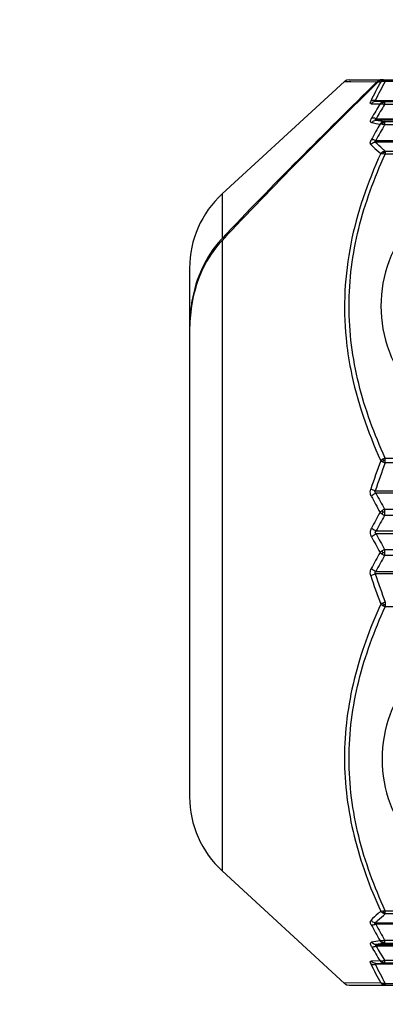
# Model space of a CAD drawing. Header units: millimetres. Extents: x 36 to 7524, y 76 to 5310.
# Tile 17 of 29: x 5480 to 5491, y 1668 to 1698. Entities that reach past the tile are written whole.
import ezdxf

# ---------------------------------------------------------------- set-up
doc = ezdxf.new("R2010")
doc.units = ezdxf.units.MM
for name, color, linetype in [('CABLE_PBL186', 7, 'Continuous'), ('COVER_J_ABL185', 7, 'Continuous'), ('오른쪽_16_VBL184', 7, 'Continuous')]:
    doc.layers.add(name, color=color, linetype=linetype)

# ---------------------------------------------------------------- blocks, each defined once
blk = doc.blocks.new('CABLE_PBL186', base_point=(1141.043, 735.995))
at = {"layer": 'CABLE_PBL186', "color": 7}
for p, q in [((1126.612, 746.088), (1130.258, 749.442)), ((1130.393, 749.495), (1145.643, 749.495)), ((1131.191, 747.681), (1143.643, 747.681)), ((1125.643, 743.88), (1125.643, 728.109)), ((1143.643, 737.162), (1131.191, 737.162)), ((1131.191, 734.828), (1143.643, 734.828)), ((1126.612, 725.902), (1130.258, 722.547)), ((1143.643, 724.309), (1131.191, 724.309)), ((1130.393, 722.495), (1143.643, 722.495))]:
    blk.add_line(p, q, dxfattribs=at)
at = {"layer": 'CABLE_PBL186', "color": 2}
for p, q in [((1130.257, 749.442), (1131.225, 749.433)), ((1130.257, 749.442), (1130.447, 749.44)), ((1131.263, 749.432), (1131.337, 749.432)), ((1131.264, 749.433), (1131.337, 749.432)), ((1131.472, 749.495), (1131.472, 749.444)), ((1143.643, 749.444), (1131.472, 749.444)), ((1131.175, 748.873), (1143.643, 748.873)), ((1131.452, 748.842), (1131.191, 748.848)), ((1131.452, 748.842), (1143.643, 748.842)), ((1131.452, 748.842), (1131.452, 748.755)), ((1131.055, 748.781), (1131.316, 748.773)), ((1143.643, 748.755), (1131.452, 748.755)), ((1131.198, 748.332), (1143.643, 748.332)), ((1143.643, 748.289), (1131.198, 748.289)), ((1131.452, 748.249), (1143.643, 748.249)), ((1131.452, 748.249), (1131.452, 748.152)), ((1143.643, 748.152), (1131.452, 748.152)), ((1143.643, 747.637), (1131.175, 747.637)), ((1131.472, 747.368), (1143.643, 747.368)), ((1131.472, 747.368), (1131.472, 747.278)), ((1143.643, 747.278), (1131.472, 747.278)), ((1126.612, 746.088), (1126.612, 744.762)), ((1126.612, 744.704), (1126.612, 725.902)), ((1131.472, 738.211), (1143.643, 738.211)), ((1131.472, 738.07), (1131.472, 738.211)), ((1143.643, 738.07), (1131.472, 738.07)), ((1131.175, 737.232), (1143.643, 737.232)), ((1131.452, 736.685), (1143.643, 736.685)), ((1131.452, 736.685), (1131.452, 736.587)), ((1131.452, 736.587), (1131.452, 736.501)), ((1143.643, 736.501), (1131.452, 736.501)), ((1131.198, 736.038), (1143.643, 736.038)), ((1143.643, 735.952), (1131.198, 735.952)), ((1131.452, 735.489), (1143.643, 735.489)), ((1131.452, 735.489), (1131.452, 735.402)), ((1131.452, 735.402), (1131.452, 735.396)), ((1131.452, 735.396), (1131.452, 735.304)), ((1143.643, 735.304), (1131.452, 735.304)), ((1143.643, 734.758), (1131.175, 734.758)), ((1131.472, 733.919), (1131.472, 733.778)), ((1143.643, 733.778), (1131.472, 733.778)), ((1131.472, 724.711), (1143.643, 724.711)), ((1131.472, 724.656), (1131.472, 724.711)), ((1131.472, 724.621), (1131.472, 724.656)), ((1143.643, 724.621), (1131.472, 724.621)), ((1131.175, 724.353), (1143.643, 724.353)), ((1131.452, 723.838), (1143.643, 723.838)), ((1131.452, 723.838), (1131.452, 723.74)), ((1131.198, 723.701), (1143.643, 723.701)), ((1143.643, 723.658), (1131.198, 723.658)), ((1143.643, 723.74), (1131.452, 723.74)), ((1131.316, 723.217), (1131.055, 723.209)), ((1143.643, 723.116), (1131.175, 723.116)), ((1131.191, 723.142), (1131.452, 723.147)), ((1131.452, 723.234), (1143.643, 723.234)), ((1131.452, 723.234), (1131.452, 723.147)), ((1143.643, 723.147), (1131.452, 723.147)), ((1131.337, 722.558), (1130.257, 722.548)), ((1131.421, 722.514), (1131.413, 722.521)), ((1131.472, 722.546), (1143.643, 722.546)), ((1131.472, 722.546), (1131.472, 722.495))]:
    blk.add_line(p, q, dxfattribs=at)
at = {"layer": 'CABLE_PBL186', "color": 7}
for points in [[(1130.393, 749.495), (1130.328, 749.483), (1130.273, 749.455), (1130.257, 749.442)], [(1130.257, 722.548), (1130.274, 722.534), (1130.328, 722.506), (1130.393, 722.495)]]:
    blk.add_lwpolyline(points, dxfattribs=at)
at = {"layer": 'CABLE_PBL186', "color": 2}
for centre, radius, start, end in [((1139.402, 744.886), 9.258, 150.5917, 154.5932), ((1139.51, 744.889), 9.239, 150.4612, 154.4528), ((1131.413, 749.198), 0.253, 78.6687, 82.3775), ((1131.413, 749.195), 0.256, 76.5874, 78.676), ((1146.406, 739.49), 17.717, 148.4011, 150.0043), ((1146.546, 739.422), 17.747, 148.2706, 149.8648), ((1135.395, 773.748), 25.897, 260.3689, 260.938), ((1135.438, 774.831), 26.879, 260.9241, 261.4716), ((1146.868, 739.295), 17.907, 150.2754, 152.0063), ((1146.992, 739.228), 17.92, 150.1349, 151.8564), ((1147.086, 732.124), 16.856, 159.1183, 162.1702), ((1146.986, 732.094), 16.625, 158.9324, 161.9995), ((1131.749, 738.862), 0.838, 245.295, 250.7413), ((1131.466, 737.159), 0.984, 89.6249, 92.6033), ((1147.316, 745.579), 18.35, 207.6093, 209.3199), ((1147.275, 745.666), 18.194, 207.8663, 209.5771), ((1148.762, 726.821), 19.996, 150.7448, 152.2692), ((1148.722, 726.729), 19.843, 150.4989, 152.0231), ((1131.62, 736.289), 0.431, 112.9231, 124.2469), ((1131.653, 736.947), 0.489, 235.6619, 245.7102), ((1131.402, 730.371), 6.223, 89.5451, 90.0213), ((1148.722, 745.26), 19.843, 207.9767, 209.5009), ((1148.76, 745.168), 19.994, 207.7312, 209.2559), ((1147.314, 726.411), 18.348, 150.68, 152.3907), ((1147.275, 726.324), 18.194, 150.4228, 152.1336), ((1131.653, 735.043), 0.489, 114.2903, 124.338), ((1131.62, 735.701), 0.431, 235.7532, 247.0717), ((1131.402, 741.617), 6.222, 269.9787, 270.455), ((1147.086, 739.865), 16.857, 197.8298, 200.8817), ((1146.986, 739.895), 16.625, 198.0004, 201.068), ((1131.749, 733.128), 0.838, 109.253, 114.705), ((1131.466, 734.831), 0.984, 267.3979, 270.3763), ((1146.869, 732.695), 17.909, 207.9937, 209.7244), ((1146.992, 732.761), 17.92, 208.1435, 209.865), ((1135.399, 698.225), 25.914, 99.0634, 99.6321), ((1146.406, 732.5), 17.717, 209.996, 211.5992), ((1135.438, 697.159), 26.879, 98.5284, 99.0758), ((1146.547, 732.567), 17.747, 210.135, 211.7291), ((1139.402, 727.104), 9.258, 205.4068, 209.4083), ((1139.51, 727.101), 9.239, 205.547, 209.5381)]:
    blk.add_arc(centre, radius, start, end, dxfattribs=at)
at = {"layer": 'CABLE_PBL186', "color": 7}
for centre, radius, start, end in [((1131.381, 749.266), 0.229, 90.0393, 104.7236), ((1131.419, 749.265), 0.23, 90.0318, 104.7164), ((1128.643, 743.88), 3, 132.6188, 179.9987), ((1128.866, 742.634), 3.1, 136.6493, 137.4927), ((1130.353, 742.1), 4.709, 173.0067, 179.0319), ((1130.04, 742.136), 4.394, 170.006, 172.9696), ((1130.601, 742.092), 4.958, 178.9894, 180.0002), ((1130.757, 742.009), 5.114, 179.0659, 179.9994), ((1128.643, 728.11), 3, 180.0025, 227.3812)]:
    blk.add_arc(centre, radius, start, end, dxfattribs=at)
for points in [[(1131.225, 749.433), (1129.664, 747.9), (1128.114, 746.353), (1126.612, 744.762)], [(1131.263, 749.432), (1129.688, 747.882), (1128.124, 746.317), (1126.612, 744.704)], [(1131.225, 749.433), (1131.252, 749.459), (1131.287, 749.478), (1131.322, 749.487)], [(1131.308, 749.466), (1131.292, 749.457), (1131.277, 749.445), (1131.263, 749.432)], [(1131.361, 749.487), (1131.342, 749.482), (1131.324, 749.475), (1131.308, 749.466)], [(1125.717, 742.851), (1125.671, 742.601), (1125.648, 742.346), (1125.644, 742.092)]]:
    blk.add_open_spline(points, degree=3, dxfattribs=at)
at = {"layer": 'CABLE_PBL186', "color": 2}
for points in [[(1131.337, 749.432), (1131.354, 749.451), (1131.375, 749.467), (1131.398, 749.478)], [(1131.337, 749.432), (1131.355, 749.442), (1131.377, 749.448), (1131.398, 749.45)], [(1131.398, 749.478), (1131.421, 749.489), (1131.447, 749.495), (1131.472, 749.495)], [(1131.398, 749.45), (1131.404, 749.459), (1131.411, 749.47), (1131.422, 749.472)], [(1131.398, 749.45), (1131.414, 749.451), (1131.431, 749.451), (1131.447, 749.449)], [(1131.421, 749.475), (1131.432, 749.478), (1131.443, 749.48), (1131.454, 749.481)], [(1131.191, 748.848), (1131.14, 748.848), (1131.087, 748.82), (1131.055, 748.781)], [(1131.377, 748.824), (1131.354, 748.812), (1131.333, 748.794), (1131.316, 748.773)], [(1131.452, 748.842), (1131.426, 748.842), (1131.4, 748.836), (1131.377, 748.824)], [(1131.4, 748.813), (1131.393, 748.818), (1131.386, 748.823), (1131.377, 748.824)], [(1131.4, 748.813), (1131.417, 748.817), (1131.434, 748.819), (1131.452, 748.819)], [(1131.316, 748.773), (1131.336, 748.779), (1131.357, 748.779), (1131.377, 748.776)], [(1131.377, 748.776), (1131.403, 748.773), (1131.428, 748.765), (1131.452, 748.755)], [(1131.063, 748.216), (1131.094, 748.257), (1131.147, 748.287), (1131.198, 748.289)], [(1131.377, 748.228), (1131.353, 748.215), (1131.332, 748.196), (1131.316, 748.174)], [(1131.452, 748.249), (1131.426, 748.248), (1131.4, 748.241), (1131.377, 748.228)], [(1131.4, 748.214), (1131.393, 748.219), (1131.386, 748.225), (1131.377, 748.228)], [(1131.4, 748.214), (1131.417, 748.217), (1131.434, 748.22), (1131.452, 748.22)], [(1131.377, 748.174), (1131.403, 748.17), (1131.428, 748.162), (1131.452, 748.152)], [(1131.039, 747.567), (1131.073, 747.604), (1131.124, 747.632), (1131.175, 747.637)], [(1131.398, 747.345), (1131.375, 747.332), (1131.354, 747.314), (1131.337, 747.294)], [(1131.472, 747.368), (1131.446, 747.366), (1131.421, 747.357), (1131.398, 747.345)], [(1131.398, 747.294), (1131.404, 747.306), (1131.412, 747.318), (1131.421, 747.328)], [(1131.421, 747.328), (1131.438, 747.332), (1131.455, 747.334), (1131.472, 747.334)], [(1131.337, 747.294), (1131.357, 747.297), (1131.378, 747.296), (1131.398, 747.294)], [(1131.398, 747.294), (1131.423, 747.291), (1131.448, 747.286), (1131.472, 747.278)], [(1131.398, 738.179), (1131.376, 738.166), (1131.355, 738.151), (1131.337, 738.133)], [(1131.337, 738.133), (1131.356, 738.121), (1131.377, 738.11), (1131.398, 738.1)], [(1131.472, 738.211), (1131.446, 738.203), (1131.421, 738.192), (1131.398, 738.179)], [(1131.398, 738.179), (1131.405, 738.166), (1131.413, 738.154), (1131.421, 738.142)], [(1131.398, 738.1), (1131.405, 738.114), (1131.412, 738.128), (1131.422, 738.141)], [(1131.191, 737.162), (1131.175, 737.172), (1131.158, 737.192), (1131.162, 737.211)], [(1131.162, 737.211), (1131.164, 737.219), (1131.169, 737.226), (1131.175, 737.232)], [(1131.377, 736.645), (1131.355, 736.63), (1131.334, 736.613), (1131.316, 736.593)], [(1131.316, 736.593), (1131.335, 736.574), (1131.355, 736.558), (1131.377, 736.543)], [(1131.4, 736.594), (1131.392, 736.611), (1131.384, 736.628), (1131.377, 736.645)], [(1131.377, 736.543), (1131.384, 736.56), (1131.392, 736.577), (1131.4, 736.594)], [(1131.063, 735.864), (1131.042, 735.904), (1131.029, 735.95), (1131.03, 735.995)], [(1131.03, 735.995), (1131.03, 736.04), (1131.042, 736.086), (1131.063, 736.126)], [(1131.377, 735.447), (1131.355, 735.432), (1131.335, 735.415), (1131.316, 735.396)], [(1131.316, 735.396), (1131.334, 735.377), (1131.355, 735.36), (1131.377, 735.345)], [(1131.4, 735.395), (1131.392, 735.412), (1131.384, 735.429), (1131.377, 735.447)], [(1131.377, 735.345), (1131.384, 735.362), (1131.392, 735.379), (1131.4, 735.395)], [(1131.398, 733.889), (1131.377, 733.88), (1131.356, 733.869), (1131.337, 733.857)], [(1131.337, 733.857), (1131.355, 733.839), (1131.376, 733.823), (1131.398, 733.811)], [(1131.398, 733.81), (1131.405, 733.823), (1131.413, 733.835), (1131.421, 733.848)], [(1131.398, 733.811), (1131.421, 733.797), (1131.446, 733.786), (1131.472, 733.778)], [(1131.421, 733.848), (1131.413, 733.861), (1131.404, 733.874), (1131.4, 733.888)], [(1131.472, 724.711), (1131.448, 724.704), (1131.423, 724.699), (1131.398, 724.696)], [(1131.175, 724.353), (1131.124, 724.358), (1131.073, 724.385), (1131.039, 724.423)], [(1131.337, 724.696), (1131.354, 724.675), (1131.375, 724.658), (1131.398, 724.645)], [(1131.398, 724.696), (1131.378, 724.694), (1131.357, 724.693), (1131.337, 724.696)], [(1131.398, 724.696), (1131.404, 724.684), (1131.41, 724.671), (1131.421, 724.664)], [(1131.398, 724.645), (1131.407, 724.65), (1131.415, 724.656), (1131.422, 724.663)], [(1131.398, 724.645), (1131.421, 724.632), (1131.446, 724.624), (1131.472, 724.621)], [(1131.421, 724.661), (1131.438, 724.658), (1131.455, 724.656), (1131.472, 724.656)], [(1131.452, 723.838), (1131.428, 723.828), (1131.403, 723.82), (1131.377, 723.816)], [(1131.198, 723.701), (1131.147, 723.703), (1131.094, 723.733), (1131.063, 723.773)], [(1131.316, 723.815), (1131.332, 723.793), (1131.353, 723.774), (1131.377, 723.761)], [(1131.377, 723.761), (1131.386, 723.764), (1131.393, 723.77), (1131.4, 723.776)], [(1131.377, 723.761), (1131.4, 723.749), (1131.426, 723.741), (1131.452, 723.74)], [(1131.4, 723.776), (1131.417, 723.772), (1131.434, 723.77), (1131.452, 723.77)], [(1131.191, 723.142), (1131.14, 723.142), (1131.087, 723.17), (1131.055, 723.209)], [(1131.316, 723.217), (1131.333, 723.196), (1131.354, 723.178), (1131.377, 723.165)], [(1131.377, 723.213), (1131.357, 723.211), (1131.336, 723.211), (1131.316, 723.217)], [(1131.452, 723.234), (1131.428, 723.224), (1131.403, 723.217), (1131.377, 723.213)], [(1131.377, 723.165), (1131.386, 723.167), (1131.393, 723.172), (1131.4, 723.177)], [(1131.377, 723.165), (1131.4, 723.154), (1131.426, 723.147), (1131.452, 723.147)], [(1131.4, 723.177), (1131.417, 723.173), (1131.434, 723.171), (1131.452, 723.171)], [(1131.337, 722.558), (1131.353, 722.538), (1131.375, 722.523), (1131.398, 722.512)], [(1131.398, 722.54), (1131.377, 722.541), (1131.355, 722.547), (1131.337, 722.558)], [(1131.422, 722.539), (1131.414, 722.539), (1131.406, 722.539), (1131.398, 722.54)], [(1131.398, 722.511), (1131.405, 722.511), (1131.414, 722.512), (1131.421, 722.514)], [(1131.398, 722.512), (1131.421, 722.501), (1131.447, 722.495), (1131.472, 722.495)], [(1131.421, 722.514), (1131.438, 722.51), (1131.455, 722.508), (1131.472, 722.508)], [(1131.472, 722.546), (1131.456, 722.542), (1131.439, 722.539), (1131.422, 722.539)]]:
    blk.add_open_spline(points, degree=3, dxfattribs=at)
for points, knots in [([(1131.398, 749.478), (1131.401, 749.479), (1131.406, 749.479), (1131.412, 749.478), (1131.414, 749.477)], [0, 0, 0, 0, 0.468153, 1, 1, 1, 1]), ([(1131.414, 749.477), (1131.416, 749.476), (1131.418, 749.475), (1131.42, 749.474), (1131.422, 749.473)], [0, 0, 0, 0, 0.467084, 1, 1, 1, 1]), ([(1131.454, 749.481), (1131.457, 749.481), (1131.463, 749.482), (1131.469, 749.482), (1131.472, 749.482)], [0, 0, 0, 0, 0.45786, 1, 1, 1, 1]), ([(1131.055, 748.781), (1131.049, 748.781), (1131.035, 748.783), (1131.017, 748.814), (1131.031, 748.84), (1131.039, 748.858)], [0, 0, 0, 0, 0.207195, 0.393147, 1, 1, 1, 1]), ([(1131.175, 748.873), (1131.162, 748.876), (1131.117, 748.882), (1131.068, 748.875), (1131.039, 748.858)], [0, 0, 0, 0, 0.271259, 1, 1, 1, 1]), ([(1131.191, 748.848), (1131.181, 748.848), (1131.152, 748.846), (1131.168, 748.869), (1131.175, 748.873)], [0, 0, 0, 0, 0.548941, 1, 1, 1, 1]), ([(1131.377, 748.776), (1131.379, 748.78), (1131.385, 748.793), (1131.394, 748.805), (1131.4, 748.813)], [0, 0, 0, 0, 0.298737, 1, 1, 1, 1]), ([(1131.063, 748.216), (1131.054, 748.218), (1131.034, 748.226), (1131.027, 748.261), (1131.039, 748.302), (1131.053, 748.331), (1131.063, 748.347)], [0, 0, 0, 0, 0.175924, 0.365134, 0.639149, 1, 1, 1, 1]), ([(1131.198, 748.332), (1131.186, 748.337), (1131.143, 748.351), (1131.094, 748.357), (1131.063, 748.347)], [0, 0, 0, 0, 0.28785, 1, 1, 1, 1]), ([(1131.198, 748.289), (1131.187, 748.289), (1131.145, 748.3), (1131.185, 748.325), (1131.198, 748.332)], [0, 0, 0, 0, 0.437901, 1, 1, 1, 1]), ([(1131.377, 748.174), (1131.379, 748.178), (1131.385, 748.192), (1131.394, 748.205), (1131.4, 748.214)], [0, 0, 0, 0, 0.297183, 1, 1, 1, 1]), ([(1131.316, 748.174), (1131.321, 748.175), (1131.341, 748.178), (1131.362, 748.177), (1131.377, 748.174)], [0, 0, 0, 0, 0.215151, 1, 1, 1, 1]), ([(1131.039, 747.567), (1131.033, 747.572), (1131.012, 747.617), (1131.037, 747.666), (1131.055, 747.7)], [0, 0, 0, 0, 0.176553, 1, 1, 1, 1]), ([(1131.191, 747.681), (1131.178, 747.686), (1131.135, 747.7), (1131.087, 747.708), (1131.055, 747.7)], [0, 0, 0, 0, 0.287391, 1, 1, 1, 1]), ([(1131.191, 747.681), (1131.18, 747.674), (1131.162, 747.667), (1131.161, 747.643), (1131.17, 747.638), (1131.175, 747.637)], [0, 0, 0, 0, 0.588785, 0.779398, 1, 1, 1, 1]), ([(1131.472, 747.368), (1131.446, 747.39), (1131.344, 747.477), (1131.245, 747.567), (1131.174, 747.637)], [0, 0, 0, 0, 0.257059, 1, 1, 1, 1]), ([(1131.039, 747.567), (1131.062, 747.544), (1131.158, 747.449), (1131.259, 747.36), (1131.337, 747.294)], [0, 0, 0, 0, 0.242978, 1, 1, 1, 1]), ([(1131.421, 747.328), (1131.416, 747.333), (1131.41, 747.338), (1131.402, 747.342), (1131.4, 747.342)], [0, 0, 0, 0, 0.84332, 1, 1, 1, 1]), ([(1131.337, 747.294), (1130.943, 746.432), (1130.315, 744.635), (1130.211, 742.72), (1130.303, 741.787)], [0, 0, 0, 0, 0.502579, 1, 1, 1, 1]), ([(1131.472, 738.211), (1131.144, 738.926), (1130.598, 740.401), (1130.291, 742.745), (1130.598, 745.088), (1131.144, 746.564), (1131.472, 747.278)], [0, 0, 0, 0, 0.251636, 0.499987, 0.748352, 1, 1, 1, 1]), ([(1130.303, 741.787), (1130.334, 741.473), (1130.521, 740.216), (1130.942, 739.001), (1131.337, 738.133)], [0, 0, 0, 0, 0.248626, 1, 1, 1, 1]), ([(1131.055, 737.075), (1131.048, 737.09), (1131.02, 737.157), (1131.023, 737.234), (1131.039, 737.286)], [0, 0, 0, 0, 0.240041, 1, 1, 1, 1]), ([(1131.175, 737.232), (1131.162, 737.235), (1131.116, 737.251), (1131.071, 737.269), (1131.039, 737.286)], [0, 0, 0, 0, 0.267568, 1, 1, 1, 1]), ([(1131.191, 737.162), (1131.152, 737.147), (1131.105, 737.119), (1131.064, 737.084), (1131.055, 737.075)], [0, 0, 0, 0, 0.768478, 1, 1, 1, 1]), ([(1131.198, 736.038), (1131.16, 736.054), (1131.112, 736.082), (1131.071, 736.117), (1131.063, 736.126)], [0, 0, 0, 0, 0.772049, 1, 1, 1, 1]), ([(1131.063, 735.864), (1131.071, 735.872), (1131.112, 735.908), (1131.16, 735.935), (1131.198, 735.952)], [0, 0, 0, 0, 0.227946, 1, 1, 1, 1]), ([(1131.198, 736.038), (1131.183, 736.029), (1131.148, 735.995), (1131.183, 735.961), (1131.198, 735.952)], [0, 0, 0, 0, 0.498857, 1, 1, 1, 1]), ([(1131.039, 734.704), (1131.022, 734.755), (1131.02, 734.833), (1131.047, 734.899), (1131.055, 734.915)], [0, 0, 0, 0, 0.759976, 1, 1, 1, 1]), ([(1131.039, 734.704), (1131.049, 734.709), (1131.092, 734.73), (1131.138, 734.747), (1131.175, 734.758)], [0, 0, 0, 0, 0.218716, 1, 1, 1, 1]), ([(1131.191, 734.827), (1131.152, 734.843), (1131.105, 734.87), (1131.064, 734.906), (1131.055, 734.915)], [0, 0, 0, 0, 0.768482, 1, 1, 1, 1]), ([(1131.191, 734.828), (1131.179, 734.821), (1131.153, 734.801), (1131.165, 734.768), (1131.175, 734.758)], [0, 0, 0, 0, 0.492642, 1, 1, 1, 1]), ([(1131.337, 733.857), (1131.008, 733.134), (1130.462, 731.64), (1130.155, 729.272), (1130.462, 726.906), (1131.008, 725.416), (1131.337, 724.696)], [0, 0, 0, 0, 0.251748, 0.500528, 0.748996, 1, 1, 1, 1]), ([(1131.472, 724.711), (1131.144, 725.426), (1130.598, 726.901), (1130.291, 729.245), (1130.598, 731.588), (1131.144, 733.064), (1131.472, 733.778)], [0, 0, 0, 0, 0.251637, 0.49999, 0.748353, 1, 1, 1, 1]), ([(1131.055, 724.289), (1131.048, 724.303), (1131.029, 724.342), (1131.018, 724.401), (1131.039, 724.423)], [0, 0, 0, 0, 0.338418, 1, 1, 1, 1]), ([(1131.337, 724.696), (1131.31, 724.674), (1131.208, 724.586), (1131.11, 724.494), (1131.039, 724.423)], [0, 0, 0, 0, 0.256975, 1, 1, 1, 1]), ([(1131.175, 724.353), (1131.198, 724.376), (1131.294, 724.468), (1131.394, 724.556), (1131.472, 724.621)], [0, 0, 0, 0, 0.242909, 1, 1, 1, 1]), ([(1131.191, 724.309), (1131.178, 724.304), (1131.135, 724.289), (1131.087, 724.282), (1131.055, 724.289)], [0, 0, 0, 0, 0.287386, 1, 1, 1, 1]), ([(1131.191, 724.309), (1131.18, 724.315), (1131.162, 724.323), (1131.161, 724.347), (1131.17, 724.352), (1131.175, 724.353)], [0, 0, 0, 0, 0.588742, 0.779851, 1, 1, 1, 1]), ([(1131.063, 723.642), (1131.054, 723.659), (1131.039, 723.688), (1131.027, 723.728), (1131.034, 723.764), (1131.054, 723.772), (1131.063, 723.773)], [0, 0, 0, 0, 0.360441, 0.634719, 0.824076, 1, 1, 1, 1]), ([(1131.063, 723.642), (1131.072, 723.64), (1131.117, 723.632), (1131.164, 723.644), (1131.198, 723.658)], [0, 0, 0, 0, 0.205083, 1, 1, 1, 1]), ([(1131.198, 723.701), (1131.186, 723.7), (1131.145, 723.689), (1131.185, 723.665), (1131.198, 723.658)], [0, 0, 0, 0, 0.441162, 1, 1, 1, 1]), ([(1131.377, 723.816), (1131.372, 723.815), (1131.351, 723.812), (1131.331, 723.812), (1131.316, 723.815)], [0, 0, 0, 0, 0.284597, 1, 1, 1, 1]), ([(1131.4, 723.776), (1131.394, 723.785), (1131.385, 723.797), (1131.379, 723.811), (1131.377, 723.816)], [0, 0, 0, 0, 0.702816, 1, 1, 1, 1]), ([(1131.039, 723.132), (1131.031, 723.149), (1131.017, 723.176), (1131.035, 723.207), (1131.049, 723.209), (1131.055, 723.209)], [0, 0, 0, 0, 0.606929, 0.79258, 1, 1, 1, 1]), ([(1131.039, 723.132), (1131.048, 723.126), (1131.091, 723.108), (1131.14, 723.109), (1131.175, 723.116)], [0, 0, 0, 0, 0.226699, 1, 1, 1, 1]), ([(1131.191, 723.142), (1131.181, 723.142), (1131.152, 723.144), (1131.168, 723.121), (1131.175, 723.116)], [0, 0, 0, 0, 0.549118, 1, 1, 1, 1]), ([(1131.4, 723.177), (1131.394, 723.184), (1131.385, 723.196), (1131.379, 723.209), (1131.377, 723.213)], [0, 0, 0, 0, 0.701264, 1, 1, 1, 1]), ([(1131.406, 722.529), (1131.405, 722.531), (1131.402, 722.535), (1131.401, 722.539), (1131.4, 722.541)], [0, 0, 0, 0, 0.471564, 1, 1, 1, 1]), ([(1131.413, 722.521), (1131.411, 722.523), (1131.409, 722.525), (1131.407, 722.528), (1131.406, 722.529)], [0, 0, 0, 0, 0.489494, 1, 1, 1, 1])]:
    blk.add_open_spline(points, degree=3, knots=knots, dxfattribs=at)
at = {"layer": 'CABLE_PBL186', "color": 7}
for points, knots in [([(1135.03, 746.501), (1134.512, 746.501), (1133.486, 746.28), (1132.259, 745.379), (1131.508, 744.135), (1131.343, 743.201), (1131.343, 742.745)], [0, 0, 0, 0, 0.267149, 0.52242, 0.764741, 1, 1, 1, 1]), ([(1126.581, 744.729), (1126.35, 744.477), (1125.971, 743.895), (1125.771, 743.234), (1125.712, 742.898)], [0, 0, 0, 0, 0.499831, 1, 1, 1, 1]), ([(1126.612, 744.704), (1126.375, 744.452), (1125.984, 743.863), (1125.778, 743.192), (1125.717, 742.851)], [0, 0, 0, 0, 0.499718, 1, 1, 1, 1]), ([(1131.343, 742.745), (1131.343, 742.289), (1131.508, 741.355), (1132.259, 740.11), (1133.486, 739.209), (1134.512, 738.989), (1135.03, 738.989)], [0, 0, 0, 0, 0.235234, 0.47756, 0.732881, 1, 1, 1, 1]), ([(1135.03, 732.957), (1134.517, 732.957), (1133.5, 732.739), (1132.284, 731.846), (1131.54, 730.613), (1131.377, 729.688), (1131.377, 729.236)], [0, 0, 0, 0, 0.267146, 0.522419, 0.764742, 1, 1, 1, 1]), ([(1131.377, 729.236), (1131.377, 728.784), (1131.54, 727.859), (1132.284, 726.626), (1133.5, 725.733), (1134.517, 725.515), (1135.03, 725.515)], [0, 0, 0, 0, 0.235232, 0.477561, 0.732883, 1, 1, 1, 1])]:
    blk.add_open_spline(points, degree=3, knots=knots, dxfattribs=at)
blk = doc.blocks.new('COVER_J_ABL185', base_point=(1178.643, 744.495))
at = {"layer": 'CABLE_PBL186'}
blk.add_blockref('CABLE_PBL186', (1141.043, 735.995), dxfattribs=at)
blk = doc.blocks.new('오른쪽_16_VBL184', base_point=(1244.293, 1237.995))
at = {"layer": 'COVER_J_ABL185'}
blk.add_blockref('COVER_J_ABL185', (1178.643, 744.495), dxfattribs=at)

msp = doc.modelspace()

# ---------------------------------------------------------------- linework, layer by layer
at = {"ltscale": 1000}
msp.add_arc((5647.5, 1794.444), 925, 96.206268, 263.793732, dxfattribs=at)

# ---------------------------------------------------------------- block references
at = {"layer": '오른쪽_16_VBL184'}
msp.add_blockref('오른쪽_16_VBL184', (5603.35, 2184.444), dxfattribs=at)

doc.saveas('drawing.dxf')
